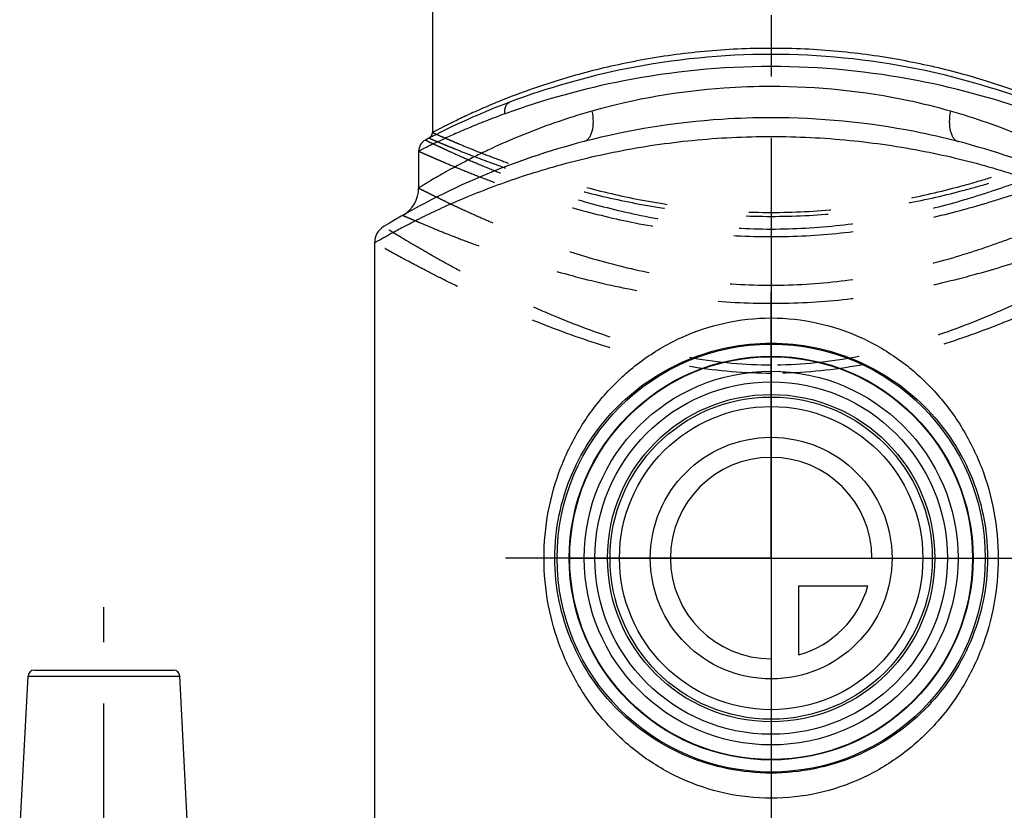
# Model space of a CAD drawing. Header units: millimetres. Extents: x 0 to 1000, y 0 to 1000.
# Tile 3 of 5: x 440 to 519, y 443 to 506. Entities that reach past the tile are written whole.
import ezdxf

# ---------------------------------------------------------------- set-up
doc = ezdxf.new("R2010")
doc.units = ezdxf.units.MM
doc.header["$LTSCALE"] = 65.185185
doc.linetypes.add('CENTER', pattern=[0.6, 0.375, -0.075, 0.075, -0.075])
doc.linetypes.add('HIDDEN', pattern=[0.2, 0.1, -0.1])
for name, color, linetype in [('ACHSEN_S', 7, 'CONTINUOUS'), ('FASEN', 7, 'CONTINUOUS'), ('FLAECHEN', 7, 'CONTINUOUS'), ('KOERPER', 7, 'CONTINUOUS'), ('KONST.EL_MIT_GEO', 7, 'CONTINUOUS'), ('KURVEN', 7, 'CONTINUOUS')]:
    doc.layers.add(name, color=color, linetype=linetype)

msp = doc.modelspace()

# ---------------------------------------------------------------- linework, layer by layer
at = {"layer": 'ACHSEN_S', "color": 40, "linetype": 'CENTER'}
msp.add_line((500, 613.85), (500, 386.15), dxfattribs=at)
at = {"layer": 'FASEN', "color": 7, "linetype": 'Continuous'}
for radius in [16, 14.845]:
    msp.add_circle((500, 463.15), radius, dxfattribs=at)
at = {"layer": 'FLAECHEN', "color": 7, "linetype": 'Continuous'}
for p, q in [((472, 495.482), (472, 492.554)), ((468.5, 488.204), (468.5, 442.15))]:
    msp.add_line(p, q, dxfattribs=at)
msp.add_circle((500, 463.15), 12.047, dxfattribs=at)
at = {"layer": 'KOERPER', "color": 40, "linetype": 'CENTER'}
for p, q in [((500, 463.15), (500, 484.255)), ((500, 463.15), (478.895, 463.15)), ((500, 463.15), (521.105, 463.15)), ((500, 463.15), (500, 442.045)), ((447, 427.15), (447, 459.25))]:
    msp.add_line(p, q, dxfattribs=at)
at = {"layer": 'KOERPER', "color": 7, "linetype": 'Continuous'}
for radius in [17, 16.037]:
    msp.add_circle((500, 463.15), radius, dxfattribs=at)
at = {"layer": 'KONST.EL_MIT_GEO', "color": 7, "linetype": 'Continuous'}
for p, q in [((473.1, 548.65), (473.1, 496.966)), ((479.279, 499.392), (479.269, 499.388)), ((485.141, 496.248), (485.127, 496.244)), ((514.873, 496.244), (514.859, 496.248)), ((440.311, 441.098), (440.975, 453.776)), ((440.975, 453.776), (453.025, 453.776)), ((441.474, 454.25), (452.526, 454.25)), ((453.689, 441.098), (453.025, 453.776))]:
    msp.add_line(p, q, dxfattribs=at)
for radius in [14, 13]:
    msp.add_circle((500, 463.15), radius, dxfattribs=at)
for centre, radius, start, end in [((500, 444.15), 59, 110.57113, 117.74369), ((472.6, 496.966), 0.5, 297.41962, 0.00003), ((500, 439.15), 59, 104.60139, 121.44897), ((473, 495.482), 1, 117.74378, 179.99992), ((500, 439.15), 59, 58.55103, 75.39861), ((469.5, 492.554), 2.5, 299.73142, 0.00001), ((470, 488.204), 1.5, 121.44903, 180.00004), ((441.474, 453.75), 0.5, 90, 177), ((452.526, 453.75), 0.5, 3, 90)]:
    msp.add_arc(centre, radius, start, end, dxfattribs=at)
for points, knots in [([(526.9, 496.966), (526.899, 496.968), (526.884, 496.971), (526.862, 496.987), (526.819, 497.008), (526.761, 497.039), (526.686, 497.078), (526.554, 497.147), (526.348, 497.254), (526.053, 497.405), (525.695, 497.585), (525.276, 497.792), (524.601, 498.119), (523.617, 498.576), (522.273, 499.163), (520.723, 499.79), (518.981, 500.433), (517.06, 501.07), (514.196, 501.904), (510.278, 502.793), (505.259, 503.488), (500, 503.733), (494.741, 503.488), (489.722, 502.793), (485.804, 501.904), (482.94, 501.07), (481.019, 500.433), (479.277, 499.79), (477.727, 499.163), (476.383, 498.576), (475.399, 498.119), (474.724, 497.792), (474.305, 497.585), (473.947, 497.405), (473.652, 497.254), (473.446, 497.147), (473.314, 497.078), (473.239, 497.039), (473.181, 497.008), (473.138, 496.987), (473.116, 496.971), (473.101, 496.968), (473.1, 496.966)], [0, 0, 0, 0, 0.000169, 0.000676, 0.001518, 0.002695, 0.004205, 0.006045, 0.010703, 0.016636, 0.023809, 0.032177, 0.041697, 0.063995, 0.090319, 0.120293, 0.153571, 0.189828, 0.228758, 0.313402, 0.404871, 0.5, 0.595129, 0.686599, 0.771242, 0.810172, 0.846429, 0.879707, 0.909681, 0.936005, 0.958303, 0.967823, 0.976191, 0.983364, 0.989297, 0.993955, 0.995795, 0.997305, 0.998482, 0.999324, 0.999831, 1, 1, 1, 1]), ([(500, 503.168), (496.145, 503.168), (489.076, 502.465), (482.269, 500.513), (479.279, 499.392)], [0, 0, 0, 0, 0.546907, 1, 1, 1, 1]), ([(520.721, 499.392), (517.731, 500.513), (510.924, 502.465), (503.855, 503.168), (500, 503.168)], [0, 0, 0, 0, 0.453091, 1, 1, 1, 1]), ([(500, 502.204), (496.078, 502.204), (488.877, 501.5), (481.931, 499.561), (478.866, 498.452)], [0, 0, 0, 0, 0.546147, 1, 1, 1, 1]), ([(521.134, 498.452), (518.069, 499.561), (511.123, 501.5), (503.922, 502.204), (500, 502.204)], [0, 0, 0, 0, 0.453853, 1, 1, 1, 1]), ([(500, 500.619), (498.746, 500.619), (493.95, 500.45), (489.176, 499.631), (485.767, 498.664)], [0, 0, 0, 0, 0.261369, 1, 1, 1, 1]), ([(514.233, 498.664), (513.147, 498.972), (508.489, 500.124), (503.668, 500.619), (500, 500.619)], [0, 0, 0, 0, 0.235298, 1, 1, 1, 1]), ([(478.866, 498.452), (478.849, 498.554), (478.841, 498.755), (478.907, 499.037), (479.05, 499.264), (479.194, 499.36), (479.269, 499.388)], [0, 0, 0, 0, 0.283377, 0.544674, 0.780928, 1, 1, 1, 1]), ([(485.767, 498.664), (484.766, 498.38), (482.862, 497.778), (480.196, 496.767), (478.184, 495.885), (476.745, 495.195), (475.796, 494.716), (474.944, 494.265), (474.194, 493.852), (473.548, 493.484), (473.079, 493.209), (472.759, 493.018), (472.562, 492.899), (472.394, 492.797), (472.257, 492.713), (472.149, 492.646), (472.078, 492.603), (472.038, 492.577), (472.017, 492.566), (472.007, 492.557), (472.001, 492.556), (472, 492.554)], [0, 0, 0, 0, 0.20661, 0.396141, 0.565946, 0.64253, 0.713014, 0.77694, 0.83382, 0.883144, 0.9244, 0.941848, 0.9571, 0.970102, 0.980809, 0.98918, 0.995183, 0.997289, 0.998794, 0.999698, 1, 1, 1, 1]), ([(478.866, 498.452), (478.351, 498.265), (477.38, 497.899), (476.021, 497.347), (474.847, 496.839), (473.99, 496.448), (473.403, 496.172), (473.04, 495.998), (472.731, 495.847), (472.476, 495.721), (472.298, 495.633), (472.184, 495.575), (472.119, 495.543), (472.07, 495.517), (472.032, 495.5), (472.014, 495.487), (472.001, 495.485), (472, 495.482)], [0, 0, 0, 0, 0.219388, 0.415949, 0.587598, 0.73217, 0.793625, 0.847509, 0.893577, 0.931606, 0.961402, 0.973161, 0.982804, 0.99032, 0.995695, 0.998923, 1, 1, 1, 1]), ([(485.767, 498.664), (485.822, 498.381), (485.879, 497.841), (485.816, 497.189), (485.669, 496.759), (485.526, 496.513), (485.345, 496.333), (485.199, 496.263), (485.127, 496.244)], [0, 0, 0, 0, 0.320993, 0.601313, 0.720437, 0.824631, 0.916137, 1, 1, 1, 1]), ([(514.233, 498.664), (514.178, 498.381), (514.121, 497.841), (514.184, 497.189), (514.331, 496.759), (514.474, 496.513), (514.655, 496.333), (514.801, 496.263), (514.873, 496.244)], [0, 0, 0, 0, 0.320993, 0.601313, 0.720437, 0.824631, 0.916137, 1, 1, 1, 1]), ([(528, 492.554), (527.999, 492.556), (527.992, 492.557), (527.983, 492.566), (527.962, 492.577), (527.922, 492.603), (527.851, 492.646), (527.743, 492.713), (527.606, 492.797), (527.438, 492.899), (527.241, 493.018), (526.921, 493.209), (526.452, 493.484), (525.806, 493.852), (525.056, 494.265), (524.204, 494.716), (523.255, 495.195), (521.816, 495.885), (519.804, 496.767), (517.138, 497.778), (515.234, 498.38), (514.233, 498.664)], [0, 0, 0, 0, 0.000302, 0.001206, 0.002711, 0.004817, 0.01082, 0.019191, 0.029898, 0.0429, 0.058152, 0.0756, 0.116856, 0.16618, 0.22306, 0.286986, 0.35747, 0.434054, 0.603859, 0.79339, 1, 1, 1, 1]), ([(500, 498.138), (498.697, 498.138), (493.697, 497.975), (488.719, 497.179), (485.141, 496.248)], [0, 0, 0, 0, 0.260608, 1, 1, 1, 1]), ([(514.859, 496.248), (513.716, 496.546), (508.84, 497.656), (503.819, 498.138), (500, 498.138)], [0, 0, 0, 0, 0.23617, 1, 1, 1, 1]), ([(468.5, 488.204), (468.501, 488.207), (468.519, 488.211), (468.544, 488.232), (468.596, 488.258), (468.663, 488.299), (468.751, 488.349), (468.907, 488.439), (469.149, 488.576), (469.495, 488.771), (469.915, 489.003), (470.406, 489.27), (470.967, 489.566), (471.595, 489.89), (472.558, 490.372), (473.916, 491.017), (475.726, 491.811), (477.761, 492.622), (480.006, 493.423), (482.447, 494.186), (485.066, 494.884), (488.836, 495.713), (493.827, 496.448), (497.917, 496.65), (500, 496.65)], [0, 0, 0, 0, 0.000345, 0.001378, 0.003098, 0.005501, 0.008581, 0.012333, 0.021822, 0.033894, 0.048463, 0.065434, 0.084703, 0.106167, 0.129719, 0.182683, 0.24282, 0.309431, 0.38188, 0.459569, 0.541916, 0.628318, 0.810521, 1, 1, 1, 1]), ([(500, 496.65), (502.083, 496.65), (506.173, 496.448), (511.164, 495.713), (514.934, 494.884), (517.553, 494.186), (519.994, 493.423), (522.239, 492.622), (524.274, 491.811), (526.084, 491.017), (527.442, 490.372), (528.405, 489.89), (529.033, 489.566), (529.594, 489.27), (530.085, 489.003), (530.505, 488.771), (530.851, 488.576), (531.093, 488.439), (531.249, 488.349), (531.337, 488.299), (531.404, 488.258), (531.456, 488.232), (531.481, 488.211), (531.498, 488.207), (531.5, 488.204)], [0, 0, 0, 0, 0.189479, 0.371681, 0.458084, 0.540431, 0.618119, 0.690568, 0.757179, 0.817317, 0.87028, 0.893833, 0.915296, 0.934566, 0.951537, 0.966106, 0.978178, 0.987667, 0.991419, 0.994499, 0.996902, 0.998622, 0.999655, 1, 1, 1, 1]), ([(500, 444.071), (498.762, 444.071), (496.292, 444.342), (492.794, 445.521), (489.656, 447.373), (486.976, 449.783), (484.806, 452.657), (482.644, 457.01), (481.503, 463.15), (482.644, 469.29), (484.806, 473.643), (486.976, 476.517), (489.656, 478.927), (492.794, 480.779), (496.292, 481.958), (498.762, 482.229), (500, 482.229)], [0, 0, 0, 0, 0.063858, 0.126978, 0.189092, 0.250481, 0.311786, 0.373717, 0.5, 0.626283, 0.688213, 0.749519, 0.810908, 0.873022, 0.936142, 1, 1, 1, 1]), ([(500, 482.229), (501.238, 482.229), (503.708, 481.958), (507.206, 480.779), (510.344, 478.927), (513.024, 476.517), (515.194, 473.643), (517.356, 469.29), (518.497, 463.15), (517.356, 457.01), (515.194, 452.657), (513.024, 449.783), (510.344, 447.373), (507.206, 445.521), (503.708, 444.342), (501.238, 444.071), (500, 444.071)], [0, 0, 0, 0, 0.063858, 0.126978, 0.189092, 0.250481, 0.311786, 0.373717, 0.5, 0.626283, 0.688213, 0.749519, 0.810908, 0.873022, 0.936142, 1, 1, 1, 1]), ([(500, 446.071), (498.849, 446.071), (496.558, 446.301), (493.292, 447.307), (490.334, 448.902), (487.773, 451.004), (485.663, 453.547), (484.063, 456.477), (483.048, 459.72), (482.698, 463.15), (483.048, 466.58), (484.063, 469.823), (485.663, 472.753), (487.773, 475.296), (490.334, 477.398), (493.292, 478.993), (496.558, 479.999), (498.849, 480.229), (500, 480.229)], [0, 0, 0, 0, 0.06424, 0.127575, 0.189628, 0.250675, 0.311474, 0.372973, 0.435874, 0.5, 0.564126, 0.627026, 0.688526, 0.749325, 0.810372, 0.872425, 0.93576, 1, 1, 1, 1]), ([(500, 480.229), (501.151, 480.229), (503.442, 479.999), (506.708, 478.993), (509.666, 477.398), (512.227, 475.296), (514.337, 472.753), (515.937, 469.823), (516.952, 466.58), (517.302, 463.15), (516.952, 459.72), (515.937, 456.477), (514.337, 453.547), (512.227, 451.004), (509.666, 448.902), (506.708, 447.307), (503.442, 446.301), (501.151, 446.071), (500, 446.071)], [0, 0, 0, 0, 0.06424, 0.127575, 0.189629, 0.250675, 0.311474, 0.372973, 0.435874, 0.5, 0.564126, 0.627026, 0.688526, 0.749325, 0.810371, 0.872425, 0.93576, 1, 1, 1, 1])]:
    msp.add_open_spline(points, degree=3, knots=knots, dxfattribs=at)
at = {"layer": 'KONST.EL_MIT_GEO', "color": 8, "linetype": 'HIDDEN'}
for points, knots in [([(473.1, 496.966), (473.102, 496.963), (473.116, 496.961), (473.138, 496.947), (473.181, 496.93), (473.238, 496.904), (473.313, 496.871), (473.445, 496.812), (473.651, 496.722), (473.945, 496.593), (474.303, 496.438), (474.723, 496.259), (475.4, 495.975), (476.388, 495.571), (477.737, 495.043), (479.293, 494.468), (481.04, 493.865), (482.964, 493.255), (485.829, 492.436), (489.738, 491.53), (494.747, 490.792), (500, 490.526), (505.253, 490.792), (510.262, 491.53), (514.171, 492.436), (517.036, 493.255), (518.96, 493.865), (520.707, 494.468), (522.263, 495.043), (523.612, 495.571), (524.6, 495.975), (525.277, 496.259), (525.697, 496.438), (526.055, 496.593), (526.349, 496.722), (526.555, 496.812), (526.687, 496.871), (526.762, 496.904), (526.819, 496.93), (526.862, 496.947), (526.884, 496.961), (526.898, 496.963), (526.9, 496.966)], [0, 0, 0, 0, 0.000164, 0.000654, 0.001471, 0.002614, 0.00408, 0.005868, 0.010399, 0.016184, 0.023195, 0.031398, 0.040756, 0.062775, 0.08891, 0.118805, 0.152108, 0.188475, 0.227572, 0.312619, 0.404489, 0.499999, 0.595509, 0.687379, 0.772426, 0.811523, 0.84789, 0.881193, 0.911089, 0.937225, 0.959244, 0.968602, 0.976805, 0.983816, 0.989601, 0.994132, 0.99592, 0.997386, 0.998529, 0.999346, 0.999836, 1, 1, 1, 1]), ([(472.534, 496.367), (472.538, 496.367), (472.548, 496.359), (472.574, 496.349), (472.615, 496.328), (472.674, 496.3), (472.749, 496.264), (472.883, 496.2), (473.09, 496.101), (473.388, 495.96), (473.749, 495.79), (474.173, 495.594), (474.858, 495.282), (475.858, 494.839), (477.225, 494.258), (478.803, 493.624), (480.578, 492.956), (482.536, 492.277), (485.456, 491.363), (489.453, 490.341), (494.593, 489.499), (498.175, 489.296), (500, 489.296)], [0, 0, 0, 0, 0.000327, 0.001305, 0.002932, 0.005208, 0.00813, 0.011693, 0.020724, 0.032257, 0.046235, 0.062592, 0.081256, 0.125186, 0.177349, 0.237044, 0.303571, 0.376246, 0.454409, 0.624548, 0.808539, 1, 1, 1, 1]), ([(472.83, 496.522), (472.84, 496.514), (472.868, 496.507), (472.912, 496.486), (473.002, 496.449), (473.156, 496.382), (473.39, 496.282), (473.69, 496.156), (474.053, 496.004), (474.479, 495.828), (475.167, 495.549), (476.17, 495.152), (477.538, 494.634), (479.114, 494.07), (480.882, 493.479), (482.828, 492.88), (485.723, 492.079), (489.667, 491.193), (494.713, 490.472), (500, 490.213), (505.287, 490.472), (510.333, 491.193), (514.277, 492.079), (517.171, 492.88), (519.118, 493.479), (520.886, 494.07), (522.462, 494.634), (523.83, 495.152), (524.976, 495.605), (525.785, 495.936), (526.31, 496.156), (526.61, 496.282), (526.844, 496.382), (526.998, 496.448), (527.088, 496.486), (527.132, 496.507), (527.16, 496.515), (527.17, 496.522)], [0, 0, 0, 0, 0.000656, 0.001476, 0.002622, 0.005887, 0.010432, 0.016235, 0.023265, 0.03149, 0.040871, 0.062938, 0.08912, 0.119056, 0.152391, 0.188778, 0.227881, 0.31289, 0.40465, 0.499999, 0.595348, 0.687109, 0.772118, 0.811221, 0.847608, 0.880943, 0.91088, 0.937061, 0.959128, 0.976734, 0.983765, 0.989568, 0.994113, 0.997378, 0.998524, 0.999344, 1, 1, 1, 1]), ([(500, 489.296), (501.825, 489.296), (505.407, 489.499), (510.547, 490.341), (514.544, 491.363), (517.464, 492.277), (519.422, 492.956), (521.197, 493.624), (522.775, 494.258), (524.142, 494.839), (525.142, 495.282), (525.827, 495.594), (526.251, 495.79), (526.612, 495.96), (526.91, 496.101), (527.117, 496.2), (527.251, 496.264), (527.326, 496.3), (527.385, 496.328), (527.426, 496.349), (527.452, 496.359), (527.462, 496.367), (527.466, 496.367)], [0, 0, 0, 0, 0.19146, 0.375452, 0.545591, 0.623753, 0.696429, 0.762955, 0.822651, 0.874814, 0.918744, 0.937408, 0.953765, 0.967743, 0.979276, 0.988307, 0.99187, 0.994792, 0.997068, 0.998695, 0.999673, 1, 1, 1, 1]), ([(472, 495.482), (472.002, 495.48), (472.016, 495.477), (472.04, 495.463), (472.084, 495.445), (472.144, 495.417), (472.222, 495.382), (472.36, 495.32), (472.574, 495.225), (472.882, 495.089), (473.255, 494.925), (473.692, 494.736), (474.398, 494.435), (475.427, 494.007), (476.832, 493.448), (478.451, 492.837), (480.269, 492.195), (482.271, 491.543), (485.25, 490.666), (489.316, 489.689), (494.529, 488.887), (498.154, 488.694), (500, 488.694)], [0, 0, 0, 0, 0.000329, 0.001313, 0.002951, 0.005241, 0.008181, 0.011766, 0.020851, 0.03245, 0.046503, 0.062944, 0.081697, 0.125809, 0.17815, 0.238003, 0.304653, 0.377409, 0.455598, 0.6256, 0.80917, 1, 1, 1, 1]), ([(500, 488.694), (501.846, 488.694), (505.471, 488.887), (510.684, 489.689), (514.75, 490.666), (517.729, 491.543), (519.731, 492.195), (521.549, 492.837), (523.168, 493.448), (524.573, 494.007), (525.602, 494.435), (526.308, 494.736), (526.745, 494.925), (527.118, 495.089), (527.426, 495.225), (527.64, 495.32), (527.778, 495.382), (527.856, 495.417), (527.916, 495.445), (527.96, 495.463), (527.984, 495.477), (527.998, 495.48), (528, 495.482)], [0, 0, 0, 0, 0.190829, 0.3744, 0.544402, 0.622591, 0.695346, 0.761997, 0.821849, 0.87419, 0.918303, 0.937056, 0.953497, 0.96755, 0.979149, 0.988234, 0.991819, 0.994759, 0.997049, 0.998687, 0.999671, 1, 1, 1, 1]), ([(472, 492.554), (472.002, 492.551), (472.016, 492.549), (472.04, 492.532), (472.085, 492.511), (472.145, 492.479), (472.224, 492.439), (472.363, 492.368), (472.578, 492.259), (472.887, 492.103), (473.262, 491.916), (473.701, 491.7), (474.408, 491.357), (475.437, 490.87), (476.841, 490.235), (478.456, 489.543), (480.268, 488.816), (482.262, 488.078), (485.228, 487.085), (489.284, 485.975), (494.504, 485.056), (498.146, 484.834), (500, 484.834)], [0, 0, 0, 0, 0.000336, 0.001342, 0.003017, 0.005359, 0.008364, 0.012027, 0.021302, 0.03313, 0.047442, 0.06416, 0.083199, 0.127865, 0.180676, 0.240863, 0.307681, 0.380428, 0.458442, 0.627705, 0.810254, 1, 1, 1, 1]), ([(500, 484.834), (501.854, 484.834), (505.495, 485.056), (510.716, 485.975), (514.772, 487.085), (517.738, 488.078), (519.732, 488.816), (521.544, 489.543), (523.159, 490.235), (524.562, 490.87), (525.592, 491.357), (526.299, 491.7), (526.738, 491.916), (527.113, 492.103), (527.422, 492.259), (527.637, 492.368), (527.776, 492.439), (527.855, 492.479), (527.915, 492.511), (527.96, 492.532), (527.984, 492.549), (527.998, 492.551), (528, 492.554)], [0, 0, 0, 0, 0.18974, 0.372286, 0.541547, 0.619561, 0.692309, 0.759129, 0.819318, 0.872131, 0.916799, 0.935838, 0.952557, 0.966869, 0.978697, 0.987973, 0.991636, 0.994641, 0.996982, 0.998658, 0.999664, 1, 1, 1, 1]), ([(470.74, 490.383), (470.753, 490.38), (470.802, 490.353), (470.916, 490.308), (471.103, 490.225), (471.364, 490.113), (471.697, 489.97), (472.279, 489.724), (473.171, 489.352), (474.43, 488.845), (475.925, 488.266), (477.638, 487.635), (480.297, 486.717), (484.037, 485.577), (488.969, 484.409), (494.358, 483.591), (498.097, 483.394), (500, 483.394)], [0, 0, 0, 0, 0.001362, 0.005437, 0.012198, 0.021599, 0.033579, 0.048064, 0.084206, 0.129272, 0.18246, 0.242969, 0.310035, 0.460976, 0.629934, 0.811591, 1, 1, 1, 1]), ([(500, 483.394), (501.903, 483.394), (505.642, 483.591), (511.03, 484.409), (515.963, 485.577), (519.703, 486.717), (522.362, 487.635), (524.075, 488.265), (525.57, 488.845), (526.829, 489.352), (527.721, 489.724), (528.303, 489.97), (528.636, 490.113), (528.897, 490.225), (529.084, 490.308), (529.198, 490.354), (529.247, 490.379), (529.26, 490.383)], [0, 0, 0, 0, 0.188404, 0.370058, 0.539013, 0.689956, 0.757023, 0.817534, 0.870723, 0.915791, 0.951934, 0.96642, 0.9784, 0.987802, 0.994563, 0.998638, 1, 1, 1, 1]), ([(500, 478.477), (497.92, 478.477), (493.832, 478.856), (488.062, 480.328), (483.634, 481.983), (480.408, 483.401), (478.237, 484.435), (476.264, 485.437), (474.503, 486.381), (472.972, 487.238), (471.849, 487.889), (471.077, 488.347), (470.597, 488.635), (470.187, 488.884), (469.85, 489.091), (469.614, 489.237), (469.462, 489.331), (469.377, 489.384), (469.31, 489.425), (469.262, 489.456), (469.233, 489.471), (469.221, 489.482), (469.217, 489.483)], [0, 0, 0, 0, 0.188563, 0.369946, 0.538545, 0.616522, 0.689423, 0.756554, 0.817172, 0.87048, 0.915652, 0.934929, 0.951869, 0.966379, 0.978377, 0.98779, 0.991508, 0.994558, 0.996935, 0.998636, 0.999659, 1, 1, 1, 1]), ([(530.783, 489.483), (530.779, 489.482), (530.767, 489.471), (530.738, 489.456), (530.69, 489.425), (530.623, 489.384), (530.538, 489.331), (530.386, 489.237), (530.15, 489.091), (529.813, 488.884), (529.403, 488.635), (528.923, 488.347), (528.151, 487.889), (527.028, 487.238), (525.497, 486.381), (523.736, 485.437), (521.763, 484.435), (519.592, 483.401), (516.366, 481.983), (511.939, 480.328), (506.168, 478.856), (502.08, 478.477), (500, 478.477)], [0, 0, 0, 0, 0.000341, 0.001364, 0.003064, 0.005442, 0.008492, 0.01221, 0.021623, 0.033621, 0.048131, 0.06507, 0.084347, 0.129519, 0.182827, 0.243444, 0.310576, 0.383476, 0.461453, 0.630051, 0.811436, 1, 1, 1, 1]), ([(500, 477.825), (497.9, 477.825), (493.771, 478.176), (487.911, 479.55), (483.389, 481.106), (480.081, 482.444), (477.848, 483.422), (475.814, 484.371), (473.995, 485.264), (472.408, 486.076), (471.242, 486.693), (470.439, 487.127), (469.94, 487.4), (469.513, 487.636), (469.16, 487.832), (468.914, 487.97), (468.756, 488.059), (468.666, 488.109), (468.597, 488.149), (468.546, 488.176), (468.518, 488.196), (468.502, 488.201), (468.5, 488.204)], [0, 0, 0, 0, 0.187997, 0.36905, 0.537559, 0.615557, 0.688514, 0.755734, 0.816467, 0.869915, 0.91524, 0.934595, 0.95161, 0.966191, 0.978252, 0.987717, 0.991456, 0.994525, 0.996917, 0.998628, 0.999656, 1, 1, 1, 1]), ([(531.5, 488.204), (531.498, 488.201), (531.482, 488.196), (531.454, 488.176), (531.403, 488.149), (531.334, 488.109), (531.244, 488.059), (531.086, 487.97), (530.84, 487.832), (530.487, 487.636), (530.06, 487.4), (529.561, 487.127), (528.758, 486.693), (527.592, 486.076), (526.005, 485.264), (524.186, 484.371), (522.152, 483.422), (519.92, 482.444), (516.611, 481.106), (512.089, 479.55), (506.229, 478.176), (502.1, 477.825), (500, 477.825)], [0, 0, 0, 0, 0.000344, 0.001372, 0.003083, 0.005475, 0.008544, 0.012283, 0.021748, 0.033809, 0.04839, 0.065404, 0.084759, 0.130084, 0.183532, 0.244265, 0.311484, 0.384441, 0.462439, 0.630947, 0.812001, 1, 1, 1, 1])]:
    msp.add_open_spline(points, degree=3, knots=knots, dxfattribs=at)
at = {"layer": 'KURVEN', "color": 40, "linetype": 'Continuous'}
for p, q in [((500, 479.15), (500, 447.15)), ((484.036, 463.15), (515.965, 463.15)), ((502.2, 460.95), (507.692, 460.95)), ((502.2, 455.458), (502.2, 460.95))]:
    msp.add_line(p, q, dxfattribs=at)
for radius in [16, 12.8, 9.6]:
    msp.add_circle((500, 463.15), radius, dxfattribs=at)
for start, end in [(0, 270), (285.96201, 344.03799)]:
    msp.add_arc((500, 463.15), 8, start, end, dxfattribs=at)

doc.saveas('drawing.dxf')
